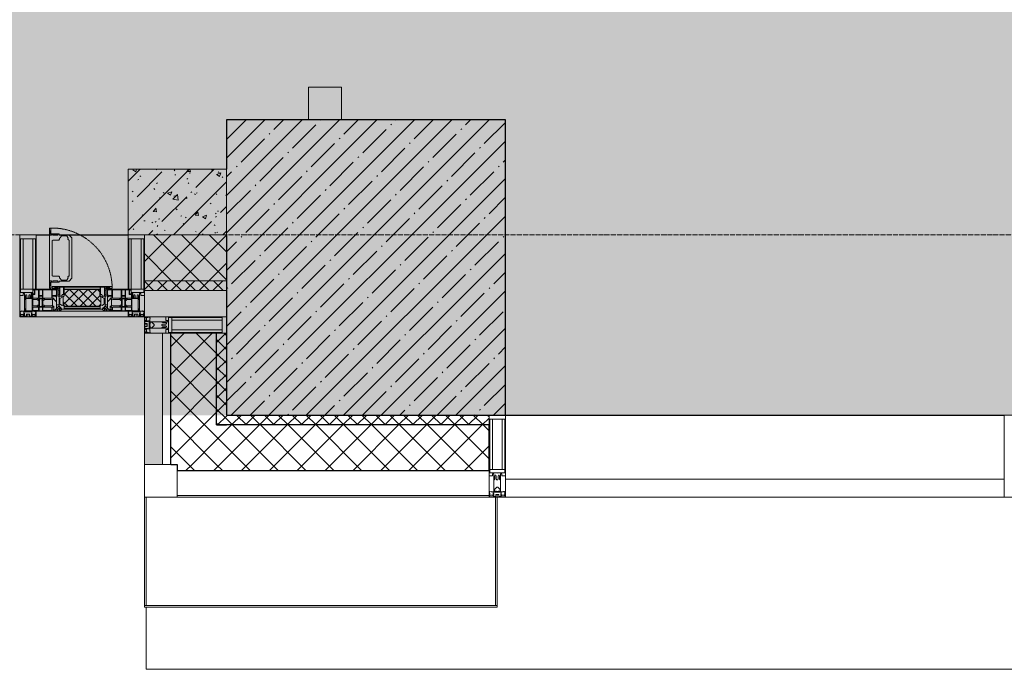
# Model space of a CAD drawing. Header units: millimetres. Extents: x -547442 to 178656, y -69521 to 11064.
# Tile 98 of 256: x -172983 to -169983, y -41052 to -39071. Entities that reach past the tile are written whole.
import ezdxf

# ---------------------------------------------------------------- set-up
doc = ezdxf.new("R2010")
doc.units = ezdxf.units.MM
doc.linetypes.add('-D1-02х01', pattern=[3, 2, -1])
doc.linetypes.add('-D1d1-15x02', pattern=[19, 15, -2, 0, -2])
for name, color, linetype, lineweight in [('_0', 7, 'Continuous', 13), ('A-COLS', 7, 'Continuous', 5), ('A-DETL-GENF', 7, 'Continuous', 5), ('A-GLAZ', 7, 'Continuous', 5), ('A-GLAZ-CURT', 8, 'Continuous', 5), ('A-GLAZ-CWMG', 8, 'Continuous', 5), ('A-WALL', 7, 'Continuous', 5), ('A-WALL-FNSH', 8, 'Continuous', 5), ('I-WALL', 7, 'Continuous', 5), ('S-COLS', 7, 'Continuous', 5), ('S-GRID', 7, 'Continuous', 5), ('Ограждение', 7, 'Continuous', 5), ('Поручни', 7, 'Continuous', 5)]:
    doc.layers.add(name, color=color, linetype=linetype, lineweight=lineweight)
pattern_1 = [(45, (0, 0), (-42.4264, 42.4264), []), (135, (0, 0), (-42.4264, -42.4264), [])]
pattern_2 = [(45, (0, 0), (-21.213203, 21.213203), []), (135, (0, 0), (-21.213203, -21.213203), [])]

# ---------------------------------------------------------------- blocks, each defined once
blk = doc.blocks.new('Quad Corner Mullion - Q_0_100_-50-3004896-50_AS_M_L04')
at = {"layer": 'A-GLAZ-CWMG', "lineweight": 9}
for p, q in [((0, 0), (-100, 0)), ((-100, 0), (-100, -100)), ((0, -100), (0, 0)), ((-100, -100), (0, -100))]:
    blk.add_line(p, q, dxfattribs=at)
blk = doc.blocks.new('Rectangular Mullion - 50Wx250H-2623690-50_AS_M_L04')
at = {"layer": 'A-DETL-GENF'}
for p, q in [((-25, 65.2), (-25, 250)), ((-25, 250), (0, 250)), ((25, 250), (0, 250)), ((25, 65.2), (25, 250)), ((-23, 237.3), (0, 237.3)), ((-23, 237.3), (-23, 73.6)), ((-14.9, 84), (-14.9, 237.3)), ((23, 237.3), (0, 237.3)), ((14.9, 84), (14.9, 237.3)), ((23, 237.3), (23, 73.6)), ((-14, 65.2), (-25, 65.2)), ((0, 84), (-23, 84)), ((-0.5, 73.6), (-23, 73.6)), ((-14, 71.3), (-14, 65.2)), ((-10, 71.3), (-14, 71.3)), ((-10, 53), (-10, 71.3)), ((-7, 65.2), (-5.9, 67.3)), ((-7, 65.2), (-7, 54.7)), ((-4.1, 67.3), (-5.9, 67.3)), ((-4.1, 67.3), (-2.9, 65.1)), ((-2.9, 65.1), (-2.9, 54.6)), ((0, 84), (23, 84)), ((0.5, 73.6), (23, 73.6)), ((4.1, 67.3), (2.9, 65.1)), ((2.9, 65.1), (2.9, 54.6)), ((4.1, 67.3), (5.9, 67.3)), ((7, 65.2), (5.9, 67.3)), ((7, 65.2), (7, 54.7)), ((10, 71.3), (14, 71.3)), ((10, 53), (10, 71.3)), ((14, 71.3), (14, 65.2)), ((14, 65.2), (25, 65.2)), ((-8.7, 53), (-10, 53)), ((-10, 53), (-10, 17)), ((-8.7, 53), (-7, 54.7)), ((-1.3, 53), (-2.9, 54.6)), ((0, 53), (-1.3, 53)), ((0, 53), (1.3, 53)), ((1.3, 53), (2.9, 54.6)), ((8.7, 53), (7, 54.7)), ((8.7, 53), (10, 53)), ((10, 53), (10, 17)), ((-23.8, 14.6), (-25, 14.2)), ((-25, 0), (-25, 14.2)), ((-22.3, 17), (-23.8, 17)), ((-23.8, 17), (-23.8, 14.6)), ((-22.5, 10.6), (-23.8, 14.6)), ((-22.5, 10.6), (-23.7, 9.9)), ((-23.7, 1.3), (-23.7, 9.9)), ((-23.7, 1.3), (-11.8, 1.3)), ((-23.2, 10.2), (-22.5, 8)), ((-22.5, 8), (-22.5, 4.5)), ((-21.3, 4.5), (-22.5, 4.5)), ((-22.3, 17), (-22.3, 16)), ((-22.3, 16), (-21.3, 16)), ((-19, 17.6), (-21.3, 16)), ((-21.3, 4.5), (-21.3, 6.5)), ((-21.3, 6.5), (-14.2, 6.5)), ((-18.4, 16.6), (-19, 17.6)), ((-7.4, 16.6), (-18.4, 16.6)), ((-14.2, 6.5), (-14.2, 4.5)), ((-13.2, 4.5), (-14.2, 4.5)), ((-13.2, 4.5), (-12.2, 7.2)), ((-12.7, 7.6), (-11.3, 11.4)), ((-12.7, 7.6), (-11.8, 6.9)), ((-12.2, 9), (-12.2, 14.8)), ((-12.2, 14.8), (0, 14.8)), ((-11.8, 1.3), (-11.8, 6.9)), ((-10.5, 11.2), (-11.3, 11.4)), ((-10.5, 1.5), (-10.5, 11.2)), ((-4.8, 1.5), (-10.5, 1.5)), ((-10, 17), (-7.5, 17)), ((-8.5, 23), (-1.5, 30)), ((-8.5, 18.5), (-8.5, 23)), ((-7.5, 18.5), (-8.5, 18.5)), ((-7.5, 17), (-7.5, 18.5)), ((-7.4, 18), (-7.4, 16.6)), ((-2.6, 18), (-7.4, 18)), ((0, 8), (-4.8, 8)), ((-4.8, 1.5), (-4.8, 8)), ((-2.6, 18), (-2.6, 16.8)), ((-2.6, 16.8), (0, 16.8)), ((-1.5, 30), (0, 30)), ((1.5, 30), (0, 30)), ((2.6, 16.8), (0, 16.8)), ((0, 14.8), (0, 16.8)), ((0, 14.8), (0, 16.8)), ((12.2, 14.8), (0, 14.8)), ((0, 0), (0, 8)), ((0, 8), (4.8, 8)), ((0, 0), (0, 8)), ((8.5, 23), (1.5, 30)), ((2.6, 18), (2.6, 16.8)), ((2.6, 18), (7.4, 18)), ((4.8, 1.5), (4.8, 8)), ((4.8, 1.5), (10.5, 1.5)), ((7.4, 18), (7.4, 16.6)), ((7.4, 16.6), (18.4, 16.6)), ((7.5, 18.5), (8.5, 18.5)), ((7.5, 17), (7.5, 18.5)), ((10, 17), (7.5, 17)), ((8.5, 18.5), (8.5, 23)), ((10.5, 11.2), (11.3, 11.4)), ((10.5, 1.5), (10.5, 11.2)), ((12.7, 7.6), (11.3, 11.4)), ((12.7, 7.6), (11.8, 6.9)), ((11.8, 1.3), (11.8, 6.9)), ((23.7, 1.3), (11.8, 1.3)), ((12.2, 9), (12.2, 14.8)), ((13.2, 4.5), (12.2, 7.2)), ((13.2, 4.5), (14.2, 4.5)), ((21.3, 6.5), (14.2, 6.5)), ((14.2, 6.5), (14.2, 4.5)), ((18.4, 16.6), (19, 17.6)), ((19, 17.6), (21.3, 16)), ((22.3, 16), (21.3, 16)), ((21.3, 4.5), (21.3, 6.5)), ((21.3, 4.5), (22.5, 4.5)), ((22.3, 17), (22.3, 16)), ((22.3, 17), (23.8, 17)), ((22.5, 10.6), (23.8, 14.6)), ((22.5, 10.6), (23.7, 9.9)), ((23.2, 10.2), (22.5, 8)), ((22.5, 8), (22.5, 4.5)), ((23.7, 1.3), (23.7, 9.9)), ((23.8, 17), (23.8, 14.6)), ((23.8, 14.6), (25, 14.2)), ((25, 0), (25, 14.2)), ((-25, 0), (0, 0)), ((25, 0), (0, 0))]:
    blk.add_line(p, q, dxfattribs=at)
for centre, start, end in [((-0.5, 73.1), 360, 90), ((0.5, 73.1), 90, 180)]:
    blk.add_arc(centre, 0.5, start, end, dxfattribs=at)
blk = doc.blocks.new('Rectangular Mullion - R_StandardFrame_50Wx250H-4783244-50_AS_M_L04')
at = {"layer": 'A-GLAZ-CWMG', "lineweight": 9}
for p, q in [((0, 0), (-50, 0)), ((-50, 0), (-50, -250)), ((0, -250), (0, 0)), ((-50, -250), (0, -250))]:
    blk.add_line(p, q, dxfattribs=at)
blk = doc.blocks.new('A_PAN_Створка - 383мм-V33-50_AS_M_L04')
at = {"layer": 'A-GLAZ-CURT'}
h = blk.add_hatch(dxfattribs=at)
h.set_pattern_fill('FP_26', color=256, style=0, pattern_type=2)
h.set_pattern_definition([(225, (19460, -200), (14.142136, -14.142136), []), (315, (19460, -200), (14.142136, 14.142136), [])])
h.paths.add_polyline_path([(-54.5, -31.8), (-54.9, -34.1), (-57.2, -36.4), (-57.2, -60.8), (-54.6, -63.4), (-53.6, -82.7), (54.6, -81.8), (55.5, -62.5), (57.2, -60.8), (57.2, -36.4), (54.9, -34.1), (54.5, -31.8), (-33.4, -31.8)])
at = {"layer": 'A-DETL-GENF'}
for p, q in [((-70, -32.1), (-61.4, -23.5)), ((61.4, -23.5), (-61.4, -23.5)), ((-54.9, -25.8), (-53.9, -24.8)), ((-54.9, -29.5), (-54.9, -25.8)), ((-53.9, -30.5), (-54.9, -29.5)), ((-53.9, -24.8), (53.9, -24.8)), ((54.9, -25.8), (53.9, -24.8)), ((53.9, -30.5), (54.9, -29.5)), ((54.9, -29.5), (54.9, -25.8)), ((70, -32.1), (61.4, -23.5)), ((-70, -62.5), (-70, -32.1)), ((-67.8, -38.3), (-65.7, -37.4)), ((-67.8, -55.7), (-67.8, -38.3)), ((-66, -56.5), (-67.8, -55.7)), ((-66, -56.5), (-62, -59.1)), ((-65.7, -37.4), (-60.8, -34.7)), ((-62, -59.1), (-60.7, -61)), ((-60.8, -34.7), (-57.3, -35.9)), ((-55.2, -33.8), (-57.3, -35.9)), ((-54.9, -34.1), (-57.2, -36.4)), ((-57.2, -36.4), (-57.2, -60.8)), ((-55.2, -33.8), (-54.8, -31.5)), ((-54.5, -31.8), (-54.9, -34.1)), ((0, -31.5), (-54.8, -31.5)), ((54.5, -31.8), (-54.5, -31.8)), ((53.9, -30.5), (-53.9, -30.5)), ((0, -31.5), (54.8, -31.5)), ((54.9, -34.1), (54.5, -31.8)), ((55.2, -33.8), (54.8, -31.5)), ((57.2, -36.4), (54.9, -34.1)), ((55.2, -33.8), (57.3, -35.9)), ((57.2, -60.8), (57.2, -36.4)), ((60.8, -34.7), (57.3, -35.9)), ((62, -59.1), (60.7, -61)), ((65.7, -37.4), (60.8, -34.7)), ((66, -56.5), (62, -59.1)), ((67.8, -38.3), (65.7, -37.4)), ((66, -56.5), (67.8, -55.7)), ((67.8, -55.7), (67.8, -38.3)), ((70, -62.5), (70, -32.1)), ((-91.5, -87.5), (-73.9, -87.5)), ((-91.5, -92), (-91.5, -87.5)), ((-83.4, -90.3), (-83.4, -87.5)), ((-73.9, -62.5), (-70, -62.5)), ((-73.9, -87.5), (-73.9, -62.5)), ((-69.4, -66.5), (-73.9, -66.5)), ((-73.9, -81.5), (-69.4, -81.5)), ((-69.4, -85.5), (-73.9, -85.5)), ((-69.4, -81.5), (-69.4, -66.5)), ((-69.4, -90.3), (-69.4, -85.5)), ((-61.7, -62.5), (-67.9, -62.5)), ((-67.9, -62.5), (-67.9, -89.3)), ((-67.9, -89.3), (-66.9, -90.3)), ((-61.7, -64.9), (-61.7, -62.5)), ((-60.1, -67.7), (-61.7, -64.9)), ((-60.7, -61), (-57.4, -61)), ((-56.4, -67.7), (-60.1, -67.7)), ((-57.4, -61), (-54.9, -63.5)), ((-57.4, -90.3), (-56.4, -89.4)), ((-57.2, -60.8), (-54.6, -63.4)), ((-56.4, -89.4), (-56.4, -67.7)), ((-54.9, -63.5), (-54.9, -81.9)), ((-54.9, -81.9), (-53.8, -83)), ((-54.9, -85.6), (-53.9, -84.6)), ((-54.9, -89.3), (-54.9, -85.6)), ((-53.9, -90.3), (-54.9, -89.3)), ((-54.6, -63.4), (-54.6, -81.8)), ((-54.6, -81.8), (-53.6, -82.7)), ((-53.9, -84.6), (53.9, -84.6)), ((53.8, -83), (-53.8, -83)), ((-53.6, -82.7), (53.6, -82.7)), ((53.6, -82.7), (54.6, -81.8)), ((54.9, -81.9), (53.8, -83)), ((54.9, -85.6), (53.9, -84.6)), ((53.9, -90.3), (54.9, -89.3)), ((54.6, -63.4), (57.2, -60.8)), ((54.6, -81.8), (54.6, -63.4)), ((57.4, -61), (54.9, -63.5)), ((54.9, -63.5), (54.9, -81.9)), ((54.9, -89.3), (54.9, -85.6)), ((56.4, -67.7), (60.1, -67.7)), ((56.4, -89.4), (56.4, -67.7)), ((57.4, -90.3), (56.4, -89.4)), ((60.7, -61), (57.4, -61)), ((60.1, -67.7), (61.7, -64.9)), ((61.7, -62.5), (67.9, -62.5)), ((61.7, -64.9), (61.7, -62.5)), ((67.9, -89.3), (66.9, -90.3)), ((67.9, -62.5), (67.9, -89.3)), ((69.4, -66.5), (73.9, -66.5)), ((69.4, -81.5), (69.4, -66.5)), ((73.9, -81.5), (69.4, -81.5)), ((69.4, -85.5), (73.9, -85.5)), ((69.4, -90.3), (69.4, -85.5)), ((73.9, -62.5), (70, -62.5)), ((73.9, -87.5), (73.9, -62.5)), ((91.5, -87.5), (73.9, -87.5)), ((83.4, -90.3), (83.4, -87.5)), ((91.5, -92), (91.5, -87.5)), ((-91.5, -92), (91.5, -92)), ((-83.4, -90.3), (-69.4, -90.3)), ((-66.9, -90.3), (-57.4, -90.3)), ((53.9, -90.3), (-53.9, -90.3)), ((66.9, -90.3), (57.4, -90.3)), ((83.4, -90.3), (69.4, -90.3))]:
    blk.add_line(p, q, dxfattribs=at)
at = {"layer": 'A-DETL-GENF', "color": 9, "true_color": 0xc8c8c8}
for p, q in [((95.1, -87.5), (95.1, -105.1)), ((99.6, -87.5), (95.1, -87.5)), ((99.6, -270.5), (99.6, -87.5)), ((39.7, -109), (31.1, -117.6)), ((31.1, -117.6), (31.1, -240.4)), ((70.1, -109), (39.7, -109)), ((45, -113.3), (42.3, -118.2)), ((42.3, -118.2), (43.5, -121.7)), ((45.9, -111.2), (45, -113.3)), ((63.3, -111.2), (45.9, -111.2)), ((64.1, -113), (63.3, -111.2)), ((64.1, -113), (66.7, -117)), ((66.7, -117), (68.6, -118.3)), ((68.6, -118.3), (68.6, -121.6)), ((70.1, -105.1), (70.1, -109)), ((95.1, -105.1), (70.1, -105.1)), ((74.1, -109.6), (74.1, -105.1)), ((89.1, -109.6), (74.1, -109.6)), ((89.1, -105.1), (89.1, -109.6)), ((93.1, -109.6), (93.1, -105.1)), ((97.9, -109.6), (93.1, -109.6)), ((97.9, -95.6), (95.1, -95.6)), ((97.9, -95.6), (97.9, -109.6)), ((41.4, -123.8), (39.1, -124.2)), ((39.1, -179), (39.1, -124.2)), ((41.4, -123.8), (43.5, -121.7)), ((68.6, -121.6), (71.1, -124.1)), ((71.1, -124.1), (89.5, -124.1)), ((89.5, -124.1), (90.6, -125.2)), ((90.6, -125.2), (90.6, -232.8)), ((39.1, -179), (39.1, -233.8)), ((41.4, -234.2), (39.1, -233.8)), ((41.4, -234.2), (43.5, -236.3)), ((42.3, -239.8), (43.5, -236.3)), ((45, -244.7), (42.3, -239.8)), ((66.7, -241), (68.6, -239.7)), ((68.6, -236.4), (71.1, -233.9)), ((68.6, -239.7), (68.6, -236.4)), ((71.1, -233.9), (89.5, -233.9)), ((89.5, -233.9), (90.6, -232.8)), ((39.7, -249), (31.1, -240.4)), ((70.1, -249), (39.7, -249)), ((45.9, -246.8), (45, -244.7)), ((63.3, -246.8), (45.9, -246.8)), ((64.1, -245), (63.3, -246.8)), ((64.1, -245), (66.7, -241)), ((70.1, -252.9), (70.1, -249)), ((95.1, -252.9), (70.1, -252.9)), ((74.1, -248.4), (74.1, -252.9)), ((89.1, -248.4), (74.1, -248.4)), ((89.1, -252.9), (89.1, -248.4)), ((93.1, -248.4), (93.1, -252.9)), ((97.9, -248.4), (93.1, -248.4)), ((95.1, -270.5), (95.1, -252.9)), ((97.9, -262.4), (95.1, -262.4)), ((97.9, -262.4), (97.9, -248.4)), ((99.6, -270.5), (95.1, -270.5))]:
    blk.add_line(p, q, dxfattribs=at)
at = {"layer": 'A-GLAZ'}
for p, q in [((-67.9, -17), (-171, -17)), ((-171, -17), (-171, -57)), ((-171, -18.5), (-153.5, -18.5)), ((-153.5, -18.5), (-152, -20)), ((-152, -20), (-152, -73.5)), ((-150.5, -17), (-150.5, -29.4)), ((-132.4, -18.6), (-150.5, -18.6)), ((-150.5, -29.4), (-132.4, -29.4)), ((-132.4, -29.4), (-132.4, -18.6)), ((-131, -18.2), (-131, -29.5)), ((-120.8, -18.2), (-131, -18.2)), ((-131, -29.5), (-120.8, -29.5)), ((-120.8, -18.2), (-120.8, -29.5)), ((-119.3, -18.6), (-92.5, -18.6)), ((-119.3, -29.4), (-119.3, -18.6)), ((-92.5, -29.4), (-119.3, -29.4)), ((-92.5, -18.6), (-92.5, -29.4)), ((-90.8, -18.5), (-90.8, -29.4)), ((-87.3, -18.5), (-90.8, -18.5)), ((-90.8, -29.4), (-85.9, -29.4)), ((-87.3, -20.4), (-87.3, -18.5)), ((-87.3, -20.4), (-87.3, -21.9)), ((-84.8, -20.4), (-87.3, -20.4)), ((-87.3, -21.9), (-85.9, -21.9)), ((-85.9, -18.2), (-85.9, -20.4)), ((-75.9, -18.2), (-85.9, -18.2)), ((-85.9, -21.9), (-85.9, -29.4)), ((-85.9, -29.4), (-85.9, -32.5)), ((-83.4, -20.4), (-84.8, -20.4)), ((-70, -33.8), (-83.4, -20.4)), ((-78, -84), (-78, -23.5)), ((-78, -23.5), (-67.9, -23.5)), ((-75.9, -21.5), (-75.9, -18.2)), ((-75.9, -21.5), (-75.9, -23.5)), ((-74.9, -21.5), (-75.9, -21.5)), ((-75.9, -23.5), (-73, -23.5)), ((-74.9, -17.9), (-74.9, -21.5)), ((-68.9, -17.9), (-74.9, -17.9)), ((-67.2, -29.3), (-73, -23.5)), ((-61.4, -23.5), (-70, -32.1)), ((-68.9, -21.5), (-68.9, -17.9)), ((-67.9, -21.5), (-68.9, -21.5)), ((67.9, -17), (-67.9, -17)), ((-61.4, -23.5), (-67.9, -17)), ((-67.9, -17), (-67.9, -23.5)), ((-67.9, -17), (67.9, -17)), ((-67.9, -21.5), (-67.9, -23.5)), ((-67.9, -23.5), (-64.6, -26.8)), ((-67.9, -23.5), (-64.6, -26.8)), ((-64.6, -26.8), (-67.2, -29.3)), ((-64.6, -26.8), (-61.4, -23.5)), ((61.4, -23.5), (-61.4, -23.5)), ((67.9, -17), (61.4, -23.5)), ((70, -32.1), (61.4, -23.5)), ((61.4, -23.5), (64.6, -26.8)), ((67.9, -23.5), (64.6, -26.8)), ((64.6, -26.8), (67.9, -23.5)), ((64.6, -26.8), (67.2, -29.3)), ((67.2, -29.3), (73, -23.5)), ((67.9, -23.5), (67.9, -17)), ((171, -17), (67.9, -17)), ((67.9, -21.5), (67.9, -23.5)), ((67.9, -21.5), (68.9, -21.5)), ((67.9, -23.5), (78, -23.5)), ((68.9, -17.9), (74.9, -17.9)), ((68.9, -21.5), (68.9, -17.9)), ((70, -33.8), (83.4, -20.4)), ((75.9, -23.5), (73, -23.5)), ((74.9, -17.9), (74.9, -21.5)), ((74.9, -21.5), (75.9, -21.5)), ((75.9, -18.2), (85.9, -18.2)), ((75.9, -21.5), (75.9, -18.2)), ((75.9, -21.5), (75.9, -23.5)), ((78, -23.5), (78, -84)), ((83.4, -20.4), (84.8, -20.4)), ((84.8, -20.4), (87.3, -20.4)), ((85.9, -18.2), (85.9, -20.4)), ((85.9, -21.9), (85.9, -29.4)), ((87.3, -21.9), (85.9, -21.9)), ((85.9, -29.4), (85.9, -32.5)), ((90.8, -29.4), (85.9, -29.4)), ((87.3, -18.5), (90.8, -18.5)), ((87.3, -20.4), (87.3, -18.5)), ((87.3, -20.4), (87.3, -21.9)), ((90.8, -18.5), (90.8, -29.4)), ((92.5, -18.6), (92.5, -29.4)), ((119.3, -18.6), (92.5, -18.6)), ((92.5, -29.4), (119.3, -29.4)), ((119.3, -29.4), (119.3, -18.6)), ((120.8, -18.2), (120.8, -29.5)), ((120.8, -18.2), (131, -18.2)), ((131, -29.5), (120.8, -29.5)), ((131, -18.2), (131, -29.5)), ((132.4, -18.6), (150.5, -18.6)), ((132.4, -29.4), (132.4, -18.6)), ((150.5, -29.4), (132.4, -29.4)), ((150.5, -17), (150.5, -29.4)), ((153.5, -18.5), (152, -20)), ((152, -20), (152, -73.5)), ((171, -18.5), (153.5, -18.5)), ((171, -57), (171, -17)), ((-171, -55.5), (-152, -55.5)), ((-171, -57), (-156, -57)), ((-153, -60), (-153, -73.5)), ((-150.5, -33.6), (-150.5, -68)), ((-136.3, -33.6), (-150.5, -33.6)), ((-136.4, -52.4), (-150.5, -52.4)), ((-150.5, -56.6), (-132.4, -56.6)), ((-137.2, -31), (-135.8, -35)), ((-132.5, -31), (-137.2, -31)), ((-137.2, -54.8), (-135.8, -50.8)), ((-132.5, -54.8), (-137.2, -54.8)), ((-132.1, -36.8), (-135.8, -35)), ((-132.1, -49), (-135.8, -50.8)), ((-132.5, -31.9), (-133.4, -33.7)), ((-133.4, -33.7), (-130.1, -35.3)), ((-133.4, -52), (-130.1, -50.4)), ((-132.5, -53.8), (-133.4, -52)), ((-132.5, -31.9), (-132.5, -31)), ((-132.5, -53.8), (-132.5, -54.8)), ((-132.4, -56.6), (-132.4, -82.5)), ((-132.1, -49), (-132.1, -36.8)), ((-131, -30.9), (-131, -33)), ((-120.8, -30.9), (-131, -30.9)), ((-129.4, -34.6), (-131, -33)), ((-129.4, -51.1), (-131, -52.7)), ((-131, -55.1), (-131, -52.7)), ((-120.8, -55.1), (-131, -55.1)), ((-131, -56.5), (-131, -62.6)), ((-131, -56.5), (-120.8, -56.5)), ((-130.1, -35.3), (-129.4, -34.6)), ((-130.1, -35.3), (-130.1, -50.4)), ((-130.1, -50.4), (-129.4, -51.1)), ((-122.4, -34.6), (-120.8, -33)), ((-121.7, -35.3), (-122.4, -34.6)), ((-121.7, -50.4), (-122.4, -51.1)), ((-122.4, -51.1), (-120.8, -52.7)), ((-118.4, -33.7), (-121.7, -35.3)), ((-121.7, -35.3), (-121.7, -50.4)), ((-118.4, -52), (-121.7, -50.4)), ((-120.8, -30.9), (-120.8, -33)), ((-120.8, -55.1), (-120.8, -52.7)), ((-120.8, -56.5), (-120.8, -62.6)), ((-119.7, -36.8), (-115.9, -35)), ((-119.7, -49), (-119.7, -36.8)), ((-119.7, -49), (-115.9, -50.8)), ((-119.3, -31), (-114.6, -31)), ((-119.3, -31.9), (-119.3, -31)), ((-119.3, -31.9), (-118.4, -33.7)), ((-119.3, -53.8), (-118.4, -52)), ((-119.3, -53.8), (-119.3, -54.8)), ((-119.3, -54.8), (-114.6, -54.8)), ((-119.3, -56.6), (-119.3, -82.5)), ((-92.5, -56.6), (-119.3, -56.6)), ((-114.6, -31), (-115.9, -35)), ((-114.6, -54.8), (-115.9, -50.8)), ((-94.1, -33.5), (-115.4, -33.5)), ((-94.1, -52.5), (-115.3, -52.5)), ((-89.9, -35.1), (-94.1, -33.5)), ((-89.9, -50.9), (-94.1, -52.5)), ((-92.5, -56.6), (-92.5, -82.5)), ((-90.8, -56.6), (-85.9, -56.6)), ((-90.8, -62.7), (-90.8, -56.6)), ((-89.9, -32.5), (-89.9, -35.1)), ((-85.9, -32.5), (-89.9, -32.5)), ((-89.9, -35.1), (-89.9, -50.9)), ((-89.9, -52.2), (-89.9, -50.9)), ((-89.9, -52.2), (-88.6, -53.5)), ((-85.9, -53.5), (-88.6, -53.5)), ((-85.9, -53.5), (-78, -45.6)), ((-85.9, -56.6), (-85.9, -53.5)), ((-78, -36.8), (-70, -36.8)), ((-78, -45.6), (-78, -36.8)), ((-70, -32.1), (-70, -62.5)), ((-70, -36.8), (-70, -33.8)), ((70, -62.5), (70, -32.1)), ((70, -36.8), (70, -33.8)), ((78, -36.8), (70, -36.8)), ((78, -45.6), (78, -36.8)), ((85.9, -53.5), (78, -45.6)), ((85.9, -32.5), (89.9, -32.5)), ((85.9, -53.5), (88.6, -53.5)), ((85.9, -56.6), (85.9, -53.5)), ((90.8, -56.6), (85.9, -56.6)), ((89.9, -52.2), (88.6, -53.5)), ((89.9, -32.5), (89.9, -35.1)), ((89.9, -35.1), (94.1, -33.5)), ((89.9, -35.1), (89.9, -50.9)), ((89.9, -50.9), (94.1, -52.5)), ((89.9, -52.2), (89.9, -50.9)), ((90.8, -62.7), (90.8, -56.6)), ((92.5, -56.6), (119.3, -56.6)), ((92.5, -56.6), (92.5, -82.5)), ((94.1, -33.5), (115.4, -33.5)), ((94.1, -52.5), (115.3, -52.5)), ((114.6, -31), (115.9, -35)), ((119.3, -31), (114.6, -31)), ((114.6, -54.8), (115.9, -50.8)), ((119.3, -54.8), (114.6, -54.8)), ((119.7, -36.8), (115.9, -35)), ((119.7, -49), (115.9, -50.8)), ((119.3, -31.9), (118.4, -33.7)), ((118.4, -33.7), (121.7, -35.3)), ((118.4, -52), (121.7, -50.4)), ((119.3, -53.8), (118.4, -52)), ((119.3, -31.9), (119.3, -31)), ((119.3, -53.8), (119.3, -54.8)), ((119.3, -56.6), (119.3, -82.5)), ((119.7, -49), (119.7, -36.8)), ((120.8, -30.9), (120.8, -33)), ((120.8, -30.9), (131, -30.9)), ((122.4, -34.6), (120.8, -33)), ((122.4, -51.1), (120.8, -52.7)), ((120.8, -55.1), (120.8, -52.7)), ((120.8, -55.1), (131, -55.1)), ((120.8, -56.5), (120.8, -62.6)), ((131, -56.5), (120.8, -56.5)), ((121.7, -35.3), (122.4, -34.6)), ((121.7, -35.3), (121.7, -50.4)), ((121.7, -50.4), (122.4, -51.1)), ((129.4, -34.6), (131, -33)), ((130.1, -35.3), (129.4, -34.6)), ((130.1, -50.4), (129.4, -51.1)), ((129.4, -51.1), (131, -52.7)), ((133.4, -33.7), (130.1, -35.3)), ((130.1, -35.3), (130.1, -50.4)), ((133.4, -52), (130.1, -50.4)), ((131, -30.9), (131, -33)), ((131, -55.1), (131, -52.7)), ((131, -56.5), (131, -62.6)), ((132.1, -36.8), (135.8, -35)), ((132.1, -49), (132.1, -36.8)), ((132.1, -49), (135.8, -50.8)), ((150.5, -56.6), (132.4, -56.6)), ((132.4, -56.6), (132.4, -82.5)), ((132.5, -31), (137.2, -31)), ((132.5, -31.9), (132.5, -31)), ((132.5, -31.9), (133.4, -33.7)), ((132.5, -53.8), (133.4, -52)), ((132.5, -53.8), (132.5, -54.8)), ((132.5, -54.8), (137.2, -54.8)), ((137.2, -31), (135.8, -35)), ((137.2, -54.8), (135.8, -50.8)), ((136.3, -33.6), (150.5, -33.6)), ((136.4, -52.4), (150.5, -52.4)), ((150.5, -33.6), (150.5, -68)), ((171, -55.5), (152, -55.5)), ((153, -73.5), (153, -60)), ((156, -57), (171, -57)), ((-153, -73.5), (-150, -73.5)), ((-150.5, -68), (-143.5, -68)), ((-150.5, -69.5), (-150.5, -73.5)), ((-145, -69.5), (-150.5, -69.5)), ((-150, -73.5), (-150, -84)), ((-150, -84), (-78, -84)), ((-148.5, -81), (-148.5, -82.5)), ((-143.5, -81), (-148.5, -81)), ((-148.5, -82.5), (-132.4, -82.5)), ((-145, -69.5), (-145, -79.5)), ((-143.5, -68), (-143.5, -81)), ((-120.8, -62.6), (-131, -62.6)), ((-131, -64.6), (-120.8, -64.6)), ((-131, -82.5), (-131, -64.6)), ((-131, -82.5), (-120.8, -82.5)), ((-120.8, -82.5), (-120.8, -64.6)), ((-119.3, -82.5), (-92.5, -82.5)), ((-73.9, -87.5), (-91.5, -87.5)), ((-91.5, -87.5), (-91.5, -92)), ((-80.4, -62.7), (-90.8, -62.7)), ((-90.8, -64.6), (-90.8, -82.5)), ((-80.1, -64.6), (-90.8, -64.6)), ((-90.8, -82.5), (-79.5, -82.5)), ((-78, -84), (-85, -84)), ((-85, -84), (-85, -87.5)), ((-85, -87.5), (-78, -87.5)), ((-80.4, -61.1), (-80.4, -62.7)), ((-78, -61.1), (-80.4, -61.1)), ((-80.1, -66.1), (-80.1, -64.6)), ((-78, -66.1), (-80.1, -66.1)), ((-79.5, -80.6), (-78, -80.6)), ((-79.5, -82.5), (-79.5, -80.6)), ((-78, -66.1), (-78, -61.1)), ((-78, -87.5), (-78, -84)), ((-78, -84), (-73.9, -84)), ((-70, -62.5), (-73.9, -62.5)), ((-73.9, -62.5), (-73.9, -87.5)), ((73.9, -62.5), (70, -62.5)), ((73.9, -87.5), (73.9, -62.5)), ((73.9, -84), (78, -84)), ((91.5, -87.5), (73.9, -87.5)), ((78, -61.1), (80.4, -61.1)), ((78, -66.1), (78, -61.1)), ((78, -66.1), (80.1, -66.1)), ((79.5, -80.6), (78, -80.6)), ((78, -87.5), (78, -84)), ((78, -84), (85, -84)), ((78, -84), (150, -84)), ((85, -87.5), (78, -87.5)), ((79.5, -82.5), (79.5, -80.6)), ((90.8, -82.5), (79.5, -82.5)), ((80.1, -64.6), (90.8, -64.6)), ((80.1, -66.1), (80.1, -64.6)), ((80.4, -61.1), (80.4, -62.7)), ((80.4, -62.7), (90.8, -62.7)), ((85, -84), (85, -87.5)), ((90.8, -64.6), (90.8, -82.5)), ((91.5, -92), (91.5, -87.5)), ((119.3, -82.5), (92.5, -82.5)), ((120.8, -62.6), (131, -62.6)), ((120.8, -82.5), (120.8, -64.6)), ((131, -64.6), (120.8, -64.6)), ((131, -82.5), (120.8, -82.5)), ((131, -82.5), (131, -64.6)), ((148.5, -82.5), (132.4, -82.5)), ((143.5, -68), (143.5, -81)), ((150.5, -68), (143.5, -68)), ((143.5, -81), (148.5, -81)), ((145, -69.5), (150.5, -69.5)), ((145, -69.5), (145, -79.5)), ((148.5, -81), (148.5, -82.5)), ((150, -84), (150, -73.5)), ((150, -73.5), (153, -73.5)), ((150.5, -69.5), (150.5, -73.5)), ((-91.5, -92), (91.5, -92))]:
    blk.add_line(p, q, dxfattribs=at)
for centre, start, end in [((-156, -60), 0, 90), ((156, -60), 90, 180)]:
    blk.add_arc(centre, 3, start, end, dxfattribs=at)
at = {"layer": 'A-GLAZ', "linetype": '-D1-02х01'}
blk.add_arc((91.4, -87.5), 183, 181.4091, 271.1445, dxfattribs=at)
blk = doc.blocks.new('Rectangular Mullion - R_StandardFrame_50Wx250H-V27-50_AS_M_L04')
at = {"layer": 'A-GLAZ-CWMG'}
for p, q in [((10710.4, -500), (10670, -500)), ((10950, -500), (10739.9, -500)), ((10950, -750), (10670, -750))]:
    blk.add_line(p, q, dxfattribs=at)
blk = doc.blocks.new('Rectangular Mullion - 50Wx250H-V3-50_AS_M_L04')
at = {"layer": 'A-DETL-GENF'}
for p, q in [((-25, 84), (-25, 250)), ((-25, 250), (0, 250)), ((25, 250), (0, 250)), ((25, 65.2), (25, 250)), ((-23, 237.3), (0, 237.3)), ((-23, 237.3), (-23, 84)), ((-14.9, 84), (-14.9, 237.3)), ((23, 237.3), (0, 237.3)), ((14.9, 84), (14.9, 237.3)), ((23, 237.3), (23, 73.6)), ((0, 84), (-15, 84)), ((-0.5, 73.6), (-15, 73.6)), ((-10, 71.3), (-12, 71.3)), ((-10, 57.4), (-10, 71.3)), ((-7, 65.2), (-5.9, 67.3)), ((-7, 65.2), (-7, 57)), ((-4.1, 67.3), (-5.9, 67.3)), ((-4.1, 67.3), (-2.9, 65.1)), ((-2.9, 65.1), (-2.9, 57)), ((0, 84), (23, 84)), ((0.5, 73.6), (23, 73.6)), ((4.1, 67.3), (2.9, 65.1)), ((2.9, 65.1), (2.9, 57)), ((4.1, 67.3), (5.9, 67.3)), ((7, 65.2), (5.9, 67.3)), ((7, 65.2), (7, 54.7)), ((10, 71.3), (14, 71.3)), ((10, 53), (10, 71.3)), ((14, 71.3), (14, 65.2)), ((14, 65.2), (25, 65.2)), ((8.7, 53), (7, 54.7)), ((8.7, 53), (10, 53)), ((10, 53), (10, 17)), ((-23.8, 14.6), (-25, 14.2)), ((-25, 0), (-25, 14.2)), ((-23.8, 17), (-23.8, 14.6)), ((-22.5, 10.6), (-23.8, 14.6)), ((-22.5, 10.6), (-23.7, 9.9)), ((-23.7, 1.3), (-23.7, 9.9)), ((-23.7, 1.3), (-11.8, 1.3)), ((-23.2, 10.2), (-22.5, 8)), ((-22.5, 8), (-22.5, 4.5)), ((-21.3, 4.5), (-22.5, 4.5)), ((-22.3, 17), (-22.3, 16)), ((-22.3, 16), (-21.3, 16)), ((-19.9, 17), (-21.3, 16)), ((-21.3, 4.5), (-21.3, 6.5)), ((-21.3, 6.5), (-14.2, 6.5)), ((-7.4, 16.6), (-18.4, 16.6)), ((-14.2, 6.5), (-14.2, 4.5)), ((-13.2, 4.5), (-14.2, 4.5)), ((-13.2, 4.5), (-12.2, 7.2)), ((-12.7, 7.6), (-11.3, 11.4)), ((-12.7, 7.6), (-11.8, 6.9)), ((-12.2, 9), (-12.2, 14.8)), ((-12.2, 14.8), (0, 14.8)), ((-11.8, 1.3), (-11.8, 6.9)), ((-10.5, 11.2), (-11.3, 11.4)), ((-10.5, 1.5), (-10.5, 11.2)), ((-4.8, 1.5), (-10.5, 1.5)), ((0, 8), (-4.8, 8)), ((-4.8, 1.5), (-4.8, 8)), ((-2.6, 16.8), (0, 16.8)), ((2.6, 16.8), (0, 16.8)), ((0, 14.8), (0, 16.8)), ((0, 14.8), (0, 16.8)), ((12.2, 14.8), (0, 14.8)), ((0, 0), (0, 8)), ((0, 8), (4.8, 8)), ((0, 0), (0, 8)), ((4.8, 1.5), (4.8, 8)), ((4.8, 1.5), (10.5, 1.5)), ((8.5, 23), (6, 25.5)), ((6, 18), (7.4, 18)), ((7.4, 18), (7.4, 16.6)), ((7.4, 16.6), (18.4, 16.6)), ((7.5, 18.5), (8.5, 18.5)), ((7.5, 17), (7.5, 18.5)), ((10, 17), (7.5, 17)), ((8.5, 18.5), (8.5, 23)), ((10.5, 11.2), (11.3, 11.4)), ((10.5, 1.5), (10.5, 11.2)), ((12.7, 7.6), (11.3, 11.4)), ((12.7, 7.6), (11.8, 6.9)), ((11.8, 1.3), (11.8, 6.9)), ((23.7, 1.3), (11.8, 1.3)), ((12.2, 9), (12.2, 14.8)), ((13.2, 4.5), (12.2, 7.2)), ((13.2, 4.5), (14.2, 4.5)), ((21.3, 6.5), (14.2, 6.5)), ((14.2, 6.5), (14.2, 4.5)), ((18.4, 16.6), (19, 17.6)), ((19, 17.6), (21.3, 16)), ((22.3, 16), (21.3, 16)), ((21.3, 4.5), (21.3, 6.5)), ((21.3, 4.5), (22.5, 4.5)), ((22.3, 17), (22.3, 16)), ((22.3, 17), (23.8, 17)), ((22.5, 10.6), (23.8, 14.6)), ((22.5, 10.6), (23.7, 9.9)), ((23.2, 10.2), (22.5, 8)), ((22.5, 8), (22.5, 4.5)), ((23.7, 1.3), (23.7, 9.9)), ((23.8, 17), (23.8, 14.6)), ((23.8, 14.6), (25, 14.2)), ((25, 0), (25, 14.2)), ((-25, 0), (0, 0)), ((25, 0), (0, 0))]:
    blk.add_line(p, q, dxfattribs=at)
for centre, start, end in [((-0.5, 73.1), 360, 90), ((0.5, 73.1), 90, 180)]:
    blk.add_arc(centre, 0.5, start, end, dxfattribs=at)
blk = doc.blocks.new('Rectangular Mullion - R_StandardFrame_50Wx250H-V13-50_AS_M_L04')
at = {"layer": 'A-GLAZ-CWMG', "lineweight": 9}
for p, q in [((-25, 84), (-25, 250)), ((-25, 250), (25, 250)), ((25, 250), (25, 0)), ((-25, 0), (-25, 17)), ((25, 0), (-25, 0))]:
    blk.add_line(p, q, dxfattribs=at)
blk = doc.blocks.new('System Panel - A_PAN_Glass-5027492-50_AS_M_L04')
at = {"layer": 'A-GLAZ-CURT'}
for p, q in [((760, 0), (-760, 0)), ((-760, 0), (-760, -55)), ((760, -55), (760, 0)), ((-760, -55), (760, -55))]:
    blk.add_line(p, q, dxfattribs=at)
blk = doc.blocks.new('Rectangular Mullion - R_StandardFrame_50Wx250H-3323615-50_AS_M_L04')
at = {"layer": 'A-GLAZ-CWMG'}
blk.add_line((37450, 5400), (37450, 6920), dxfattribs=at)
blk = doc.blocks.new('Rectangular Mullion - R_StandardFrame_50Wx250H-4058886-50_AS_M_L04')
at = {"layer": 'A-GLAZ-CWMG', "lineweight": 9}
for p, q in [((-50, 0), (-50, 250)), ((-50, 250), (0, 250)), ((0, 250), (0, 0)), ((0, 0), (-50, 0))]:
    blk.add_line(p, q, dxfattribs=at)
blk = doc.blocks.new('Ограждение - Ограждение-4620677-50_AS_M_L04')
at = {"layer": 'Поручни'}
for q in [(19705, -1135.4), (38275, -1325)]:
    blk.add_line((19705, -1325), q, dxfattribs=at)
blk = doc.blocks.new('Rectangular Mullion - 50Wx250H-V11-50_AS_M_L04')
at = {"layer": 'A-DETL-GENF'}
for p, q in [((-25, 65.2), (-25, 250)), ((-25, 250), (0, 250)), ((25, 250), (0, 250)), ((25, 84), (25, 250)), ((-23, 237.3), (0, 237.3)), ((-23, 237.3), (-23, 73.6)), ((-14.9, 84), (-14.9, 237.3)), ((23, 237.3), (0, 237.3)), ((14.9, 84), (14.9, 237.3)), ((23, 237.3), (23, 84)), ((-14, 65.2), (-25, 65.2)), ((0, 84), (-23, 84)), ((-0.5, 73.6), (-23, 73.6)), ((-14, 71.3), (-14, 65.2)), ((-10, 71.3), (-14, 71.3)), ((-10, 53), (-10, 71.3)), ((-7, 65.2), (-5.9, 67.3)), ((-7, 65.2), (-7, 54.7)), ((-4.1, 67.3), (-5.9, 67.3)), ((-4.1, 67.3), (-2.9, 65.1)), ((-2.9, 65.1), (-2.9, 57)), ((0, 84), (15, 84)), ((0.5, 73.6), (15, 73.6)), ((4.1, 67.3), (2.9, 65.1)), ((2.9, 65.1), (2.9, 57)), ((4.1, 67.3), (5.9, 67.3)), ((7, 65.2), (5.9, 67.3)), ((7, 65.2), (7, 57)), ((10, 71.3), (12, 71.3)), ((10, 57.4), (10, 71.3)), ((-8.7, 53), (-10, 53)), ((-10, 53), (-10, 17)), ((-8.7, 53), (-7, 54.7)), ((-23.8, 14.6), (-25, 14.2)), ((-25, 0), (-25, 14.2)), ((-22.3, 17), (-23.8, 17)), ((-23.8, 17), (-23.8, 14.6)), ((-22.5, 10.6), (-23.8, 14.6)), ((-22.5, 10.6), (-23.7, 9.9)), ((-23.7, 1.3), (-23.7, 9.9)), ((-23.7, 1.3), (-11.8, 1.3)), ((-23.2, 10.2), (-22.5, 8)), ((-22.5, 8), (-22.5, 4.5)), ((-21.3, 4.5), (-22.5, 4.5)), ((-22.3, 17), (-22.3, 16)), ((-22.3, 16), (-21.3, 16)), ((-19, 17.6), (-21.3, 16)), ((-21.3, 4.5), (-21.3, 6.5)), ((-21.3, 6.5), (-14.2, 6.5)), ((-18.4, 16.6), (-19, 17.6)), ((-7.4, 16.6), (-18.4, 16.6)), ((-14.2, 6.5), (-14.2, 4.5)), ((-13.2, 4.5), (-14.2, 4.5)), ((-13.2, 4.5), (-12.2, 7.2)), ((-12.7, 7.6), (-11.3, 11.4)), ((-12.7, 7.6), (-11.8, 6.9)), ((-12.2, 9), (-12.2, 14.8)), ((-12.2, 14.8), (0, 14.8)), ((-11.8, 1.3), (-11.8, 6.9)), ((-10.5, 11.2), (-11.3, 11.4)), ((-10.5, 1.5), (-10.5, 11.2)), ((-4.8, 1.5), (-10.5, 1.5)), ((-10, 17), (-7.5, 17)), ((-8.5, 23), (-6, 25.5)), ((-8.5, 18.5), (-8.5, 23)), ((-7.5, 18.5), (-8.5, 18.5)), ((-7.5, 17), (-7.5, 18.5)), ((-7.4, 18), (-7.4, 16.6)), ((-6, 18), (-7.4, 18)), ((0, 8), (-4.8, 8)), ((-4.8, 1.5), (-4.8, 8)), ((-2.6, 16.8), (0, 16.8)), ((2.6, 16.8), (0, 16.8)), ((0, 14.8), (0, 16.8)), ((0, 14.8), (0, 16.8)), ((12.2, 14.8), (0, 14.8)), ((0, 0), (0, 8)), ((0, 8), (4.8, 8)), ((0, 0), (0, 8)), ((4.8, 1.5), (4.8, 8)), ((4.8, 1.5), (10.5, 1.5)), ((7.4, 16.6), (18.4, 16.6)), ((10.5, 11.2), (11.3, 11.4)), ((10.5, 1.5), (10.5, 11.2)), ((12.7, 7.6), (11.3, 11.4)), ((12.7, 7.6), (11.8, 6.9)), ((11.8, 1.3), (11.8, 6.9)), ((23.7, 1.3), (11.8, 1.3)), ((12.2, 9), (12.2, 14.8)), ((13.2, 4.5), (12.2, 7.2)), ((13.2, 4.5), (14.2, 4.5)), ((21.3, 6.5), (14.2, 6.5)), ((14.2, 6.5), (14.2, 4.5)), ((19.9, 17), (21.3, 16)), ((22.3, 16), (21.3, 16)), ((21.3, 4.5), (21.3, 6.5)), ((21.3, 4.5), (22.5, 4.5)), ((22.3, 17), (22.3, 16)), ((22.5, 10.6), (23.8, 14.6)), ((22.5, 10.6), (23.7, 9.9)), ((23.2, 10.2), (22.5, 8)), ((22.5, 8), (22.5, 4.5)), ((23.7, 1.3), (23.7, 9.9)), ((23.8, 17), (23.8, 14.6)), ((23.8, 14.6), (25, 14.2)), ((25, 0), (25, 14.2)), ((-25, 0), (0, 0)), ((25, 0), (0, 0))]:
    blk.add_line(p, q, dxfattribs=at)
for centre, start, end in [((-0.5, 73.1), 360, 90), ((0.5, 73.1), 90, 180)]:
    blk.add_arc(centre, 0.5, start, end, dxfattribs=at)
blk = doc.blocks.new('Rectangular Mullion - R_StandardFrame_50Wx250H-4053641-50_AS_M_L04')
at = {"layer": 'A-GLAZ-CWMG', "lineweight": 9}
for p, q in [((0, 250), (-50, 250)), ((-50, 250), (-50, 84)), ((0, 0), (0, 250)), ((-50, 17), (-50, 0)), ((-50, 0), (0, 0))]:
    blk.add_line(p, q, dxfattribs=at)
blk = doc.blocks.new('RST_AR_KMN_R22_B3_FCD_rvt-1-50_AS_M_L04')
at = {"layer": 'A-WALL'}
h = blk.add_hatch(dxfattribs=at)
h.set_pattern_fill('FP_7', color=256, style=0, pattern_type=2)
h.set_pattern_definition(pattern_1)
h.paths.add_polyline_path([(19650, -90), (19900, -90), (19900, 50), (19650, 50), (19650, 40.3)])
h.paths.add_polyline_path([(17990, -90), (18100, -90), (18100, 50), (17850, 50), (17850, -90), (17930, -90)])
h = blk.add_hatch(dxfattribs=at)
h.set_pattern_fill('FP_6', color=256, style=0, pattern_type=2)
h.set_pattern_definition(pattern_2)
h.paths.add_polyline_path([(17947.1, -120), (18100, -120), (18100, -90), (17850, -90), (17850, -120)])
h.paths.add_polyline_path([(19900, -120), (19900, -90), (19650, -90), (19650, -120), (19730, -120)])
at = {"layer": 'A-WALL', "true_color": 0xeff9fa}
blk.add_hatch(color=7, dxfattribs=at).paths.add_polyline_path([(19650, -650), (19705, -650), (19705, -250), (19650, -250), (19650, -500)])
at = {"layer": 'A-WALL'}
h = blk.add_hatch(dxfattribs=at)
h.set_pattern_fill('FP_7', color=256, style=0, pattern_type=2)
h.set_pattern_definition(pattern_1)
h.paths.add_polyline_path([(19730, -650), (19870, -650), (19870, -250), (19730, -250), (19730, -520.2)])
h = blk.add_hatch(dxfattribs=at)
h.set_pattern_fill('FP_6', color=256, style=0, pattern_type=2)
h.set_pattern_definition(pattern_2)
h.paths.add_polyline_path([(19900, -530), (19900, -250), (19870, -250), (19870, -530)])
h = blk.add_hatch(dxfattribs=at)
h.set_pattern_fill('FP_6', color=256, style=0, pattern_type=2)
h.set_pattern_definition(pattern_2)
h.paths.add_polyline_path([(20406, -530), (20700, -530), (20700, -500), (19900, -500), (19900, -530)])
h = blk.add_hatch(dxfattribs=at)
h.set_pattern_fill('FP_7', color=256, style=0, pattern_type=2)
h.set_pattern_definition(pattern_1)
h.paths.add_polyline_path([(20700, -670), (20700, -530), (19870, -530), (19870, -650), (19750, -650), (19750, -670), (20406, -670)])
at = {"layer": 'A-COLS', "lineweight": 18}
for p, q in [((19650, -750), (19650, -1080.3)), ((19655, -750), (19650, -750)), ((19655, -1080.3), (19655, -750)), ((20720, -750), (20720, -1080.3)), ((20725, -750), (20720, -750)), ((20725, -1080.3), (20725, -750)), ((19650, -1080.3), (19655, -1080.3)), ((19650, -1080.3), (19650, -1085.4)), ((20725, -1080.3), (19650, -1080.3)), ((19650, -1085.4), (20725, -1085.4)), ((20720, -1080.3), (20725, -1080.3)), ((20725, -1085.4), (20725, -1080.3))]:
    blk.add_line(p, q, dxfattribs=at)
at = {"layer": 'A-WALL'}
for p, q in [((19900, 50), (19650, 50)), ((19650, 50), (19650, -90)), ((19900, -90), (19900, 50)), ((19650, -90), (19650, -120)), ((19650, -90), (19900, -90)), ((19900, -120), (19900, -90)), ((19650, -120), (19900, -120)), ((19730, -250), (19705, -250)), ((19705, -650), (19705, -250)), ((19900, -250), (19870, -250)), ((19900, -500), (19900, -250)), ((20700, -500), (19900, -500)), ((20700, -530), (20700, -500)), ((19705, -650), (19730, -650)), ((19750, -670), (19750, -745)), ((20700, -745), (20700, -670)), ((20700, -745), (19750, -745))]:
    blk.add_line(p, q, dxfattribs=at)
at = {"layer": 'A-WALL', "lineweight": 25}
for p, q in [((19870, -250), (19730, -250)), ((19730, -650), (19730, -250)), ((19870, -530), (19870, -250)), ((19870, -530), (19900, -530)), ((19900, -530), (19870, -530)), ((20700, -530), (19900, -530)), ((20700, -670), (20700, -530)), ((19730, -650), (19750, -650)), ((19750, -650), (19750, -670)), ((20700, -670), (19750, -670))]:
    blk.add_line(p, q, dxfattribs=at)
at = {"layer": 'A-WALL-FNSH'}
for p, q in [((19650, -250), (19650, -650)), ((19705, -250), (19650, -250)), ((19650, -650), (19705, -650)), ((19750, -745), (19750, -750)), ((20700, -750), (20700, -745)), ((19750, -750), (20700, -750))]:
    blk.add_line(p, q, dxfattribs=at)
at = {"layer": 'A-GLAZ-CURT', "lineweight": 5, "rotation": 180}
for name, p in [('A_PAN_Створка - 383мм-V33-50_AS_M_L04', (19460, -200)), ('System Panel - A_PAN_Glass-5027492-50_AS_M_L04', (21510, -750))]:
    blk.add_blockref(name, p, dxfattribs=at)
at = {"layer": 'A-GLAZ-CWMG', "lineweight": 5, "extrusion": (0, 0, -1)}
for name, p in [('Rectangular Mullion - 50Wx250H-V3-50_AS_M_L04', (-19295, -200)), ('Rectangular Mullion - R_StandardFrame_50Wx250H-V13-50_AS_M_L04', (-19295, -200)), ('Rectangular Mullion - 50Wx250H-V11-50_AS_M_L04', (-19625, -200)), ('Rectangular Mullion - 50Wx250H-2623690-50_AS_M_L04', (-20725, -750)), ('Rectangular Mullion - R_StandardFrame_50Wx250H-4058886-50_AS_M_L04', (-20700, -750)), ('Rectangular Mullion - R_StandardFrame_50Wx250H-V13-50_AS_M_L04', (-22295, -750))]:
    blk.add_blockref(name, p, dxfattribs=at)
at = {"layer": 'A-GLAZ-CWMG', "lineweight": 5}
for name, p in [('Rectangular Mullion - R_StandardFrame_50Wx250H-V27-50_AS_M_L04', (8650, 550)), ('Rectangular Mullion - R_StandardFrame_50Wx250H-4053641-50_AS_M_L04', (19650, -200))]:
    blk.add_blockref(name, p, dxfattribs=at)
for name, p, rotation in [('Rectangular Mullion - 50Wx250H-2623690-50_AS_M_L04', (19650, -225), 269.9999999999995), ('Rectangular Mullion - R_StandardFrame_50Wx250H-4783244-50_AS_M_L04', (19650, -200), 89.99999999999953), ('Rectangular Mullion - R_StandardFrame_50Wx250H-3323615-50_AS_M_L04', (15350, 36950), 270.0000000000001), ('Quad Corner Mullion - Q_0_100_-50-3004896-50_AS_M_L04', (19650, -750), 180)]:
    blk.add_blockref(name, p, dxfattribs=dict(at, rotation=rotation))
at = {"layer": 'Ограждение', "lineweight": 5}
blk.add_blockref('Ограждение - Ограждение-4620677-50_AS_M_L04', (-50, 50), dxfattribs=at)

msp = doc.modelspace()

# ---------------------------------------------------------------- hatches: boundary and pattern name
at = {"layer": '_0', "transparency": 33554534}
h = msp.add_hatch(color=252, dxfattribs=at)
h.dxf.hatch_style = 1
h.paths.add_polyline_path([(-186002.9, -33026.5), (-186002.9, -29776.5), (-183952.9, -29776.5), (-183952.9, -25726.5), (-179002.9, -25726.5), (-179002.9, -27226.5), (-177452.9, -27226.5), (-177452.9, -20826.5), (-185852.9, -20826.5), (-185852.9, -19026.5), (-187502.9, -19026.5), (-187502.9, -17026.5), (-182952.9, -17026.5), (-182952.9, -18726.5), (-163952.9, -18726.5), (-163952.9, -17026.5), (-160672.9, -17026.5), (-160672.9, -19026.5), (-161752.9, -19026.5), (-161752.9, -20826.5), (-169752.9, -20826.5), (-169752.9, -29776.5), (-161802.9, -29776.5), (-161802.9, -30176.5), (-161302.9, -30176.5), (-161302.9, -33026.5), (-163452.9, -33026.5), (-163452.9, -31876.5), (-183852.9, -31876.5), (-183852.9, -33026.5)], flags=16)
h.paths.add_polyline_path([(-192753.7, -10325.7), (-154802.1, -10325.7), (-154802.1, -40277.3), (-192753.7, -40277.3)])
at = {"layer": 'I-WALL'}
h = msp.add_hatch(dxfattribs=at)
h.set_pattern_fill('FP_43', color=256, style=0, pattern_type=2)
h.set_pattern_definition([(45, (-192252.93, -39776.5), (-75.43415, 75.43415), [106.68, -17.78, 3.556, -17.78]), (45, (-192252.93, -39701.11), (-75.43415, 75.43415), []), (50, (-192252.93, -39776.5), (127.5292, -11.1576), [13.335, -146.685]), (355, (-192252.93, -39776.5), (-24.6697, 133.74), [10.668, -117.348]), (100.451, (-192242.31, -39777.43), (102.8597, 122.5818), [11.333, -124.663]), (46.184, (-192252.93, -39740.94), (189.7552, -29.4304), [20.002, -220.027]), (96.636, (-192237.12, -39743.4), (166.1822, 173.1996), [17, -186.995]), (351.184, (-192252.93, -39740.94), (166.184, 173.1976), [16.002, -176.022]), (21, (-192235.15, -39749.83), (106.13027, -71.58603), [13.335, -146.685]), (326, (-192235.15, -39749.83), (43.2619, 128.93175), [10.668, -117.348]), (71.451, (-192226.31, -39755.8), (149.392, 57.34505), [11.333, -124.663]), (37.5, (-192252.935, -39776.5), (2.16223, 59.18836), [3.353, -112.573, 3.353, -115.773, -117.792]), (37.5, (-192252.935, -39776.5), (2.16223, 59.18836), [-235.052, 3.353, -114.44]), (7.5, (-192252.935, -39776.5), (46.77386, 70.12615), [3.353, -64.567, 3.353, -109.906, -44.894]), (7.5, (-192252.935, -39776.5), (46.77386, 70.12615), [-181.178, 3.353, -41.542]), (327.5, (-192292.584, -39776.5), (94.91367, -4.01009), [3.353, -41.097, 3.353, -135.331, -184.023]), (327.5, (-192292.584, -39776.5), (94.91367, -4.01009), [-183.134, 3.353, -180.67]), (317.5, (-192310.36, -39776.5), (103.69057, 17.79882), [3.353, -54.432, 3.353, -88.748, -130.683]), (317.5, (-192310.36, -39776.5), (103.69057, 17.79882), [-149.885, 3.353, -127.33])])
h.paths.add_polyline_path([(-172652.9, -39726.5), (-172352.9, -39726.5), (-172352.9, -39526.5), (-172652.9, -39526.5)])
at = {"layer": 'S-COLS'}
h = msp.add_hatch(dxfattribs=at)
h.set_pattern_fill('FP_1', color=256, style=0, pattern_type=2)
h.set_pattern_definition([(45, (-192252.935, -39776.5), (-57.02463, 57.02463), []), (45, (-192195.91, -39776.5), (-57.02463, 57.02463), [100.806, -20.161, 3.353, -16.808])])
h.paths.add_polyline_path([(-172352.9, -40276.5), (-171502.9, -40276.5), (-171502.9, -39376.5), (-172352.9, -39376.5), (-172352.9, -40262.5)])

# ---------------------------------------------------------------- linework, layer by layer
at = {"layer": 'A-WALL', "lineweight": 9}
for p, q in [((-172352.9, -39526.5), (-172652.9, -39526.5)), ((-172652.9, -39526.5), (-172652.9, -39726.5)), ((-172652.9, -39726.5), (-172352.9, -39726.5))]:
    msp.add_line(p, q, dxfattribs=at)
at = {"layer": 'A-WALL'}
msp.add_line((-172352.9, -39726.5), (-172352.9, -39526.5), dxfattribs=at)
at = {"layer": 'I-WALL'}
for p, q in [((-172102.9, -39376.5), (-172102.9, -39276.5)), ((-172102.9, -39276.5), (-172002.9, -39276.5)), ((-172002.9, -39276.5), (-172002.9, -39376.5)), ((-172932.9, -39726.5), (-172892.5, -39726.5)), ((-172892.5, -39727.3), (-172932.9, -39727.3)), ((-172863, -39726.5), (-172652.9, -39726.5)), ((-172652.9, -39727.3), (-172863, -39727.3)), ((-171502.9, -40276.5), (-169982.9, -40276.5)), ((-169982.9, -40277.3), (-171502.9, -40277.3))]:
    msp.add_line(p, q, dxfattribs=at)
at = {"layer": 'S-COLS', "lineweight": 25}
for p, q in [((-171502.9, -39376.5), (-172352.9, -39376.5)), ((-172352.9, -39376.5), (-172352.9, -39526.5)), ((-171502.9, -40276.5), (-171502.9, -39376.5)), ((-172352.9, -39726.5), (-172352.9, -40276.5)), ((-172352.9, -40276.5), (-171502.9, -40276.5))]:
    msp.add_line(p, q, dxfattribs=at)
at = {"layer": 'S-COLS'}
msp.add_line((-172352.9, -39526.5), (-172352.9, -39726.5), dxfattribs=at)
at = {"layer": 'S-GRID', "linetype": '-D1d1-15x02'}
msp.add_line((-195323.9, -39726.5), (-153344.6, -39726.5), dxfattribs=at)

# ---------------------------------------------------------------- block references
at = {"lineweight": 5}
msp.add_blockref('RST_AR_KMN_R22_B3_FCD_rvt-1-50_AS_M_L04', (-192252.9, -39776.5), dxfattribs=at)

doc.saveas('drawing.dxf')
